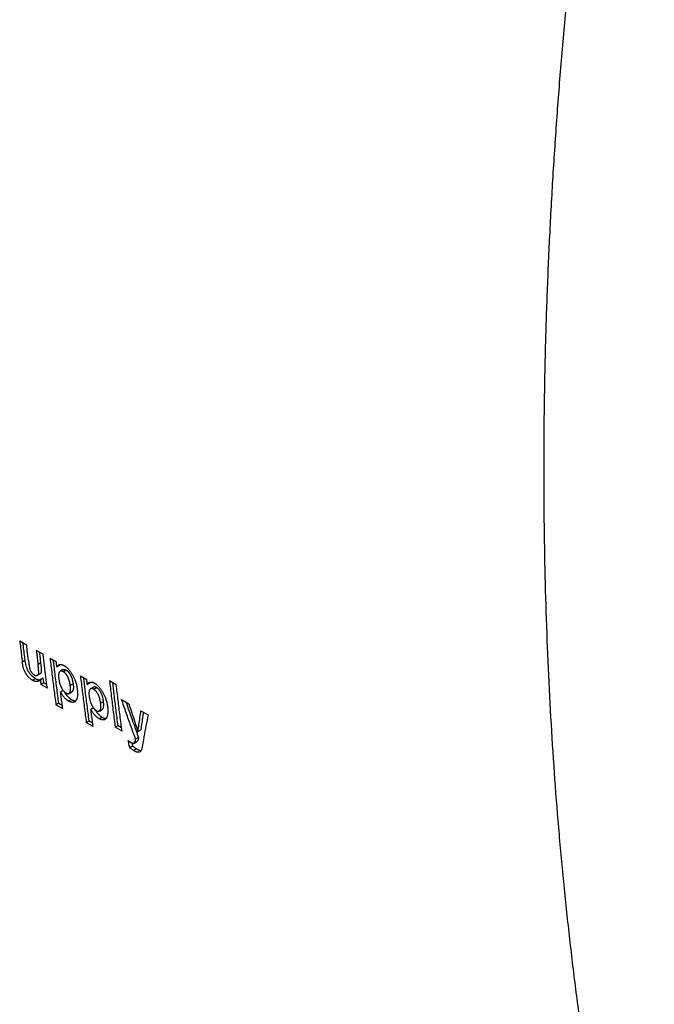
# Model space of a CAD drawing. Header units: inches. Extents: x 0 to 34, y 0 to 22.
# Tile 30 of 54: x 24.3 to 25.5, y 14.9 to 16.8. Entities that reach past the tile are written whole.
import ezdxf

# ---------------------------------------------------------------- set-up
doc = ezdxf.new("R2010")
doc.units = ezdxf.units.IN
doc.header["$LTSCALE"] = 1.87
doc.header["$MEASUREMENT"] = 0
doc.layers.get('0').update_dxf_attribs({"linetype": 'CONTINUOUS'})

msp = doc.modelspace()

# ---------------------------------------------------------------- linework, layer by layer
at = {"color": 7, "linetype": 'CONTINUOUS'}
for p, q in [((24.2738, 15.5776), (24.2872, 15.5699)), ((24.3063, 15.5589), (24.3197, 15.5511)), ((24.2845, 15.5389), (24.2789, 15.5357)), ((24.3153, 15.5341), (24.3097, 15.5309)), ((24.3332, 15.5434), (24.3455, 15.5362)), ((24.3088, 15.5101), (24.3145, 15.5134)), ((24.3467, 15.5265), (24.3523, 15.5297)), ((24.3585, 15.521), (24.3529, 15.5178)), ((24.3648, 15.5201), (24.3592, 15.5169)), ((24.299, 15.5002), (24.3046, 15.5034)), ((24.3142, 15.502), (24.3198, 15.5052)), ((24.3211, 15.4953), (24.3154, 15.4921)), ((24.3279, 15.4849), (24.3154, 15.4921)), ((24.3211, 15.4953), (24.327, 15.4919)), ((24.3784, 15.4931), (24.3728, 15.4898)), ((24.3926, 15.509), (24.405, 15.5019)), ((24.4061, 15.4922), (24.4117, 15.4954)), ((24.4494, 15.4998), (24.4628, 15.4921)), ((24.3587, 15.4804), (24.3537, 15.4775)), ((24.3703, 15.4743), (24.3759, 15.4776)), ((24.4179, 15.4867), (24.4123, 15.4834)), ((24.4186, 15.4826), (24.4242, 15.4858)), ((24.3503, 15.4552), (24.3447, 15.452)), ((24.3503, 15.4552), (24.3571, 15.4513)), ((24.3753, 15.4626), (24.3696, 15.4593)), ((24.4322, 15.4555), (24.4378, 15.4587)), ((24.4731, 15.4625), (24.4873, 15.4543)), ((24.358, 15.4442), (24.3447, 15.452)), ((24.4182, 15.4461), (24.4131, 15.4432)), ((24.4298, 15.44), (24.4354, 15.4433)), ((24.5111, 15.4406), (24.5249, 15.4326)), ((24.4041, 15.4176), (24.4097, 15.4209)), ((24.4175, 15.4099), (24.4041, 15.4176)), ((24.4097, 15.4209), (24.4165, 15.417)), ((24.4291, 15.425), (24.4347, 15.4283)), ((24.4663, 15.4115), (24.4606, 15.4083)), ((24.474, 15.4005), (24.4606, 15.4083)), ((24.4663, 15.4115), (24.4731, 15.4075)), ((24.5052, 15.4003), (24.5108, 15.4035)), ((24.4976, 15.3774), (24.5032, 15.3806)), ((24.5062, 15.3882), (24.5006, 15.385)), ((24.4948, 15.3713), (24.4891, 15.3681)), ((24.5025, 15.3659), (24.4969, 15.3626))]:
    msp.add_line(p, q, dxfattribs=at)
for points, knots in [([(25.5156, 17.9889), (25.5074, 17.9479), (25.4915, 17.8661), (25.4689, 17.7434), (25.4478, 17.6212), (25.428, 17.4994), (25.4097, 17.3781), (25.3927, 17.2574), (25.3771, 17.1371), (25.3629, 17.0175), (25.3502, 16.8984), (25.3388, 16.7799), (25.3289, 16.662), (25.3204, 16.5449), (25.3133, 16.4284), (25.3076, 16.3126), (25.3033, 16.1975), (25.3005, 16.0833), (25.2991, 15.9697), (25.299, 15.8571), (25.3005, 15.7452), (25.3033, 15.6342), (25.3076, 15.5241), (25.3132, 15.4148), (25.3203, 15.3065), (25.3288, 15.1992), (25.3388, 15.0928), (25.3501, 14.9874), (25.3629, 14.8831), (25.377, 14.7797), (25.3926, 14.6775), (25.4095, 14.5763), (25.4279, 14.4762), (25.4476, 14.3772), (25.4688, 14.2794), (25.4913, 14.1828), (25.5073, 14.1189), (25.5156, 14.0871)], [0, 0, 0, 0, 0.031867, 0.063569, 0.095099, 0.126457, 0.157638, 0.18864, 0.219459, 0.250092, 0.280538, 0.310792, 0.340852, 0.370718, 0.400384, 0.429851, 0.459115, 0.488175, 0.517029, 0.545674, 0.574111, 0.602337, 0.63035, 0.658152, 0.685738, 0.713111, 0.740268, 0.767209, 0.793935, 0.820444, 0.846738, 0.872816, 0.898679, 0.924329, 0.949764, 0.974988, 1, 1, 1, 1]), ([(24.2738, 15.5776), (24.2743, 15.573), (24.2755, 15.5636), (24.2772, 15.5496), (24.2783, 15.5403), (24.2789, 15.5357)], [0, 0, 0, 0, 0.333694, 0.667028, 1, 1, 1, 1]), ([(24.2845, 15.5389), (24.284, 15.5436), (24.2828, 15.5529), (24.2814, 15.5645), (24.2805, 15.5716), (24.2802, 15.5739)], [0, 0, 0, 0, 0.39926, 0.798954, 1, 1, 1, 1]), ([(24.2909, 15.5394), (24.2904, 15.5428), (24.2896, 15.5496), (24.2884, 15.5597), (24.2876, 15.5665), (24.2872, 15.5699)], [0, 0, 0, 0, 0.333071, 0.666405, 1, 1, 1, 1]), ([(24.3063, 15.5589), (24.3067, 15.5558), (24.3074, 15.5495), (24.3085, 15.5402), (24.3093, 15.534), (24.3097, 15.5309)], [0, 0, 0, 0, 0.333574, 0.666907, 1, 1, 1, 1]), ([(24.3153, 15.5341), (24.3149, 15.5372), (24.3142, 15.5434), (24.3133, 15.5504), (24.3128, 15.5543), (24.3127, 15.5551)], [0, 0, 0, 0, 0.443461, 0.887242, 1, 1, 1, 1]), ([(24.3279, 15.4849), (24.3269, 15.4923), (24.3251, 15.507), (24.3223, 15.529), (24.3205, 15.5438), (24.3197, 15.5511)], [0, 0, 0, 0, 0.332762, 0.666095, 1, 1, 1, 1]), ([(24.299, 15.5002), (24.2985, 15.5004), (24.2975, 15.501), (24.2962, 15.502), (24.2948, 15.503), (24.2936, 15.5041), (24.2923, 15.5052), (24.2911, 15.5065), (24.29, 15.5077), (24.2889, 15.5091), (24.2878, 15.5105), (24.2868, 15.5119), (24.2859, 15.5134), (24.285, 15.5149), (24.2841, 15.5166), (24.2833, 15.5183), (24.2825, 15.5201), (24.2818, 15.5221), (24.2811, 15.5243), (24.2805, 15.5268), (24.2799, 15.5295), (24.2794, 15.5325), (24.2791, 15.5346), (24.2789, 15.5357)], [0, 0, 0, 0, 0.039143, 0.078565, 0.118157, 0.158037, 0.19812, 0.238408, 0.279036, 0.319938, 0.361235, 0.402811, 0.44451, 0.48665, 0.529504, 0.573618, 0.620198, 0.670278, 0.724878, 0.784664, 0.850205, 0.921835, 1, 1, 1, 1]), ([(24.3046, 15.5034), (24.3041, 15.5037), (24.3032, 15.5043), (24.3018, 15.5052), (24.3005, 15.5062), (24.2992, 15.5073), (24.2979, 15.5085), (24.2967, 15.5097), (24.2956, 15.511), (24.2945, 15.5123), (24.2934, 15.5137), (24.2924, 15.5152), (24.2915, 15.5166), (24.2906, 15.5182), (24.2897, 15.5198), (24.2889, 15.5215), (24.2882, 15.5233), (24.2874, 15.5254), (24.2867, 15.5276), (24.2861, 15.53), (24.2855, 15.5327), (24.285, 15.5357), (24.2847, 15.5378), (24.2845, 15.5389)], [0, 0, 0, 0, 0.039163, 0.078603, 0.118215, 0.158113, 0.198209, 0.238523, 0.279172, 0.320097, 0.361415, 0.40298, 0.444673, 0.486816, 0.529643, 0.573783, 0.620399, 0.670478, 0.725046, 0.784792, 0.850298, 0.921886, 1, 1, 1, 1]), ([(24.2909, 15.5394), (24.291, 15.5386), (24.2912, 15.5369), (24.2915, 15.5346), (24.2918, 15.5324), (24.2921, 15.5305), (24.2923, 15.5288), (24.2926, 15.5272), (24.2928, 15.5258), (24.2931, 15.5245), (24.2933, 15.5233), (24.2936, 15.5223), (24.2939, 15.5213), (24.2942, 15.5203), (24.2946, 15.5194), (24.2951, 15.5184), (24.2956, 15.5175), (24.2962, 15.5165), (24.2969, 15.5156), (24.2976, 15.5147), (24.2984, 15.5138), (24.2991, 15.5131), (24.2999, 15.5123), (24.3007, 15.5117), (24.3014, 15.5111), (24.3019, 15.5108), (24.3022, 15.5107)], [0, 0, 0, 0, 0.081363, 0.154696, 0.220865, 0.280695, 0.334894, 0.384039, 0.428859, 0.469839, 0.507207, 0.541206, 0.572881, 0.603672, 0.635087, 0.667818, 0.702133, 0.737898, 0.774052, 0.80985, 0.844785, 0.878544, 0.911033, 0.942089, 0.971796, 1, 1, 1, 1]), ([(24.3088, 15.5101), (24.309, 15.5102), (24.3093, 15.5104), (24.3097, 15.5108), (24.3102, 15.5113), (24.3105, 15.5119), (24.3108, 15.5126), (24.3109, 15.5134), (24.311, 15.5143), (24.311, 15.5154), (24.311, 15.5166), (24.311, 15.518), (24.3109, 15.5196), (24.3107, 15.5214), (24.3105, 15.5234), (24.3103, 15.5257), (24.31, 15.5282), (24.3098, 15.5299), (24.3097, 15.5309)], [0, 0, 0, 0, 0.016844, 0.051141, 0.083157, 0.114278, 0.146709, 0.182689, 0.224626, 0.274378, 0.332214, 0.397722, 0.471377, 0.554297, 0.647399, 0.751786, 0.868826, 1, 1, 1, 1]), ([(24.3145, 15.5134), (24.3146, 15.5135), (24.3149, 15.5137), (24.3153, 15.514), (24.3158, 15.5146), (24.3161, 15.5152), (24.3164, 15.5158), (24.3165, 15.5166), (24.3166, 15.5175), (24.3167, 15.5186), (24.3166, 15.5198), (24.3166, 15.5213), (24.3165, 15.5229), (24.3163, 15.5246), (24.3162, 15.5266), (24.3159, 15.5289), (24.3156, 15.5314), (24.3154, 15.5332), (24.3153, 15.5341)], [0, 0, 0, 0, 0.016884, 0.051161, 0.083114, 0.114146, 0.146491, 0.182421, 0.224349, 0.274121, 0.331975, 0.397499, 0.471175, 0.554125, 0.64726, 0.751687, 0.868773, 1, 1, 1, 1]), ([(24.3332, 15.5434), (24.3344, 15.5332), (24.3368, 15.5128), (24.3407, 15.4824), (24.3433, 15.4621), (24.3447, 15.452)], [0, 0, 0, 0, 0.334123, 0.667457, 1, 1, 1, 1]), ([(24.3503, 15.4552), (24.3489, 15.4653), (24.3463, 15.4856), (24.3428, 15.5137), (24.3406, 15.5318), (24.3396, 15.5396)], [0, 0, 0, 0, 0.359999, 0.720854, 1, 1, 1, 1]), ([(24.3467, 15.5265), (24.3466, 15.5276), (24.3463, 15.5297), (24.3459, 15.533), (24.3457, 15.5351), (24.3455, 15.5362)], [0, 0, 0, 0, 0.33325, 0.666583, 1, 1, 1, 1]), ([(24.3499, 15.5299), (24.3499, 15.5299), (24.3502, 15.5301), (24.3509, 15.5304), (24.3519, 15.5308), (24.3529, 15.5309), (24.354, 15.531), (24.3551, 15.5309), (24.3563, 15.5307), (24.3574, 15.5304), (24.3586, 15.5299), (24.3599, 15.5294), (24.3607, 15.5289), (24.3611, 15.5287)], [0, 0, 0, 0, 0.001219, 0.092781, 0.183194, 0.273461, 0.364939, 0.458882, 0.556503, 0.658594, 0.76594, 0.879597, 1, 1, 1, 1]), ([(24.3523, 15.5297), (24.3525, 15.5301), (24.3527, 15.5305), (24.353, 15.5309), (24.353, 15.5309)], [0, 0, 0, 0, 0.931032, 1, 1, 1, 1]), ([(24.3467, 15.5265), (24.3469, 15.5269), (24.3473, 15.5276), (24.3481, 15.5285), (24.3489, 15.5293), (24.3496, 15.5298), (24.3499, 15.5299)], [0, 0, 0, 0, 0.271378, 0.527068, 0.769832, 1, 1, 1, 1]), ([(24.3529, 15.5178), (24.3528, 15.5177), (24.3525, 15.5175), (24.3521, 15.5172), (24.3515, 15.5166), (24.3511, 15.5158), (24.3507, 15.5149), (24.3503, 15.5137), (24.3501, 15.5124), (24.3499, 15.5107), (24.3498, 15.5087), (24.3499, 15.5063), (24.3501, 15.5046), (24.3502, 15.5037)], [0, 0, 0, 0, 0.01852, 0.065552, 0.117082, 0.175163, 0.242279, 0.320805, 0.413832, 0.52448, 0.656473, 0.813606, 1, 1, 1, 1]), ([(24.3592, 15.5169), (24.3589, 15.5171), (24.3583, 15.5174), (24.3575, 15.5177), (24.3567, 15.518), (24.3559, 15.5182), (24.3552, 15.5183), (24.3545, 15.5183), (24.3538, 15.5182), (24.3533, 15.518), (24.353, 15.5178), (24.3529, 15.5178)], [0, 0, 0, 0, 0.153401, 0.29268, 0.419349, 0.535936, 0.644314, 0.746282, 0.844706, 0.942161, 1, 1, 1, 1]), ([(24.3585, 15.521), (24.3586, 15.5211), (24.3589, 15.5212), (24.3594, 15.5214), (24.3601, 15.5215), (24.3608, 15.5215), (24.3615, 15.5214), (24.3623, 15.5213), (24.3631, 15.521), (24.3639, 15.5206), (24.3645, 15.5203), (24.3648, 15.5201)], [0, 0, 0, 0, 0.057904, 0.155342, 0.253795, 0.355763, 0.464115, 0.580709, 0.70736, 0.846609, 1, 1, 1, 1]), ([(24.3728, 15.4898), (24.3726, 15.4908), (24.3724, 15.4928), (24.3718, 15.4956), (24.3712, 15.4981), (24.3706, 15.5003), (24.3699, 15.5023), (24.3691, 15.5042), (24.3684, 15.5058), (24.3677, 15.5073), (24.367, 15.5086), (24.3662, 15.5098), (24.3655, 15.5109), (24.3647, 15.5119), (24.364, 15.5128), (24.3632, 15.5136), (24.3625, 15.5144), (24.3617, 15.5151), (24.3609, 15.5158), (24.36, 15.5164), (24.3595, 15.5167), (24.3592, 15.5169)], [0, 0, 0, 0, 0.098625, 0.188784, 0.271048, 0.345959, 0.414196, 0.476349, 0.53321, 0.585369, 0.633697, 0.678626, 0.720667, 0.76044, 0.798152, 0.834188, 0.868997, 0.902703, 0.935579, 0.967987, 1, 1, 1, 1]), ([(24.3611, 15.5287), (24.3616, 15.5284), (24.3625, 15.5278), (24.3639, 15.5268), (24.3653, 15.5258), (24.3667, 15.5246), (24.368, 15.5233), (24.3694, 15.5218), (24.3707, 15.5203), (24.3721, 15.5187), (24.3734, 15.5169), (24.3747, 15.5149), (24.3761, 15.5129), (24.3773, 15.5106), (24.3786, 15.5083), (24.3798, 15.5057), (24.381, 15.503), (24.3822, 15.5), (24.3832, 15.4969), (24.3842, 15.4936), (24.3851, 15.49), (24.3858, 15.4863), (24.3862, 15.4837), (24.3864, 15.4824)], [0, 0, 0, 0, 0.030457, 0.061794, 0.09405, 0.127449, 0.162041, 0.197985, 0.235466, 0.274536, 0.315458, 0.358306, 0.403258, 0.450509, 0.500119, 0.552347, 0.607235, 0.664984, 0.725669, 0.789414, 0.856335, 0.926508, 1, 1, 1, 1]), ([(24.3648, 15.5201), (24.3651, 15.52), (24.3657, 15.5196), (24.3665, 15.519), (24.3673, 15.5184), (24.3681, 15.5177), (24.3688, 15.5169), (24.3696, 15.516), (24.3703, 15.5151), (24.3711, 15.5141), (24.3718, 15.513), (24.3726, 15.5118), (24.3733, 15.5105), (24.374, 15.509), (24.3748, 15.5074), (24.3755, 15.5056), (24.3762, 15.5036), (24.3768, 15.5013), (24.3774, 15.4988), (24.378, 15.496), (24.3783, 15.4941), (24.3784, 15.4931)], [0, 0, 0, 0, 0.032013, 0.064428, 0.097315, 0.131024, 0.165846, 0.201898, 0.239594, 0.279361, 0.321404, 0.366315, 0.414639, 0.466793, 0.523644, 0.585794, 0.654028, 0.72894, 0.811205, 0.901368, 1, 1, 1, 1]), ([(24.3111, 15.4988), (24.311, 15.4987), (24.3107, 15.4985), (24.3099, 15.4982), (24.3089, 15.4979), (24.3077, 15.4977), (24.3066, 15.4977), (24.3054, 15.4978), (24.3041, 15.498), (24.3028, 15.4984), (24.3016, 15.4988), (24.3003, 15.4994), (24.2994, 15.4999), (24.299, 15.5002)], [0, 0, 0, 0, 0.017012, 0.10155, 0.187215, 0.275382, 0.367199, 0.462764, 0.561697, 0.664263, 0.770987, 0.882762, 1, 1, 1, 1]), ([(24.3022, 15.5107), (24.3024, 15.5105), (24.3029, 15.5103), (24.3037, 15.51), (24.3045, 15.5097), (24.3053, 15.5095), (24.3061, 15.5095), (24.3069, 15.5095), (24.3077, 15.5097), (24.3084, 15.5099), (24.3087, 15.5101), (24.3088, 15.5101)], [0, 0, 0, 0, 0.11655, 0.234415, 0.352409, 0.470602, 0.588922, 0.707268, 0.824836, 0.940125, 1, 1, 1, 1]), ([(24.3046, 15.5034), (24.305, 15.5032), (24.3058, 15.5027), (24.3071, 15.5021), (24.3084, 15.5016), (24.3097, 15.5013), (24.3109, 15.501), (24.3121, 15.5009), (24.313, 15.5009), (24.3135, 15.501), (24.3135, 15.501)], [0, 0, 0, 0, 0.154833, 0.304664, 0.448904, 0.587912, 0.721847, 0.850735, 0.975514, 1, 1, 1, 1]), ([(24.3142, 15.502), (24.314, 15.5016), (24.3135, 15.5009), (24.3127, 15.5), (24.3119, 15.4993), (24.3114, 15.4989), (24.3111, 15.4988)], [0, 0, 0, 0, 0.288785, 0.555027, 0.805874, 1, 1, 1, 1]), ([(24.3142, 15.502), (24.3143, 15.5009), (24.3146, 15.4987), (24.315, 15.4954), (24.3153, 15.4932), (24.3154, 15.4921)], [0, 0, 0, 0, 0.333419, 0.666752, 1, 1, 1, 1]), ([(24.3211, 15.4953), (24.3209, 15.4964), (24.3206, 15.4986), (24.3202, 15.5019), (24.3199, 15.5041), (24.3198, 15.5052)], [0, 0, 0, 0, 0.333248, 0.666581, 1, 1, 1, 1]), ([(24.3502, 15.5037), (24.3504, 15.5026), (24.3507, 15.5005), (24.3512, 15.4976), (24.3519, 15.4949), (24.3526, 15.4925), (24.3534, 15.4904), (24.3541, 15.4885), (24.3549, 15.4867), (24.3557, 15.4852), (24.3565, 15.4838), (24.3572, 15.4825), (24.358, 15.4814), (24.3588, 15.4803), (24.3596, 15.4794), (24.3604, 15.4785), (24.3612, 15.4777), (24.362, 15.4769), (24.3628, 15.4763), (24.3637, 15.4757), (24.3643, 15.4753), (24.3646, 15.4751)], [0, 0, 0, 0, 0.099764, 0.190788, 0.273674, 0.349002, 0.417515, 0.479895, 0.536975, 0.589344, 0.637855, 0.682908, 0.725001, 0.76472, 0.802261, 0.838018, 0.872406, 0.905527, 0.937653, 0.969123, 1, 1, 1, 1]), ([(24.3784, 15.4931), (24.3785, 15.492), (24.3787, 15.4902), (24.3789, 15.4876), (24.3789, 15.4854), (24.3787, 15.4835), (24.3785, 15.482), (24.3782, 15.4807), (24.3778, 15.4797), (24.3773, 15.4789), (24.3769, 15.4783), (24.3764, 15.4779), (24.3761, 15.4776), (24.3759, 15.4776)], [0, 0, 0, 0, 0.186174, 0.344404, 0.478058, 0.590354, 0.68409, 0.762182, 0.82739, 0.882557, 0.930123, 0.972546, 1, 1, 1, 1]), ([(24.3926, 15.509), (24.3938, 15.4989), (24.3963, 15.4785), (24.4001, 15.448), (24.4028, 15.4278), (24.4041, 15.4176)], [0, 0, 0, 0, 0.334123, 0.667457, 1, 1, 1, 1]), ([(24.4097, 15.4209), (24.4084, 15.431), (24.4057, 15.4513), (24.4022, 15.4794), (24.4, 15.4974), (24.399, 15.5053)], [0, 0, 0, 0, 0.359999, 0.720854, 1, 1, 1, 1]), ([(24.4061, 15.4922), (24.406, 15.4933), (24.4057, 15.4954), (24.4053, 15.4987), (24.4051, 15.5008), (24.405, 15.5019)], [0, 0, 0, 0, 0.33325, 0.666583, 1, 1, 1, 1]), ([(24.4061, 15.4922), (24.4063, 15.4926), (24.4068, 15.4933), (24.4075, 15.4942), (24.4084, 15.495), (24.409, 15.4954), (24.4093, 15.4956)], [0, 0, 0, 0, 0.271378, 0.527068, 0.769832, 1, 1, 1, 1]), ([(24.4093, 15.4956), (24.4093, 15.4956), (24.4096, 15.4958), (24.4103, 15.4961), (24.4113, 15.4964), (24.4124, 15.4966), (24.4135, 15.4967), (24.4146, 15.4966), (24.4157, 15.4964), (24.4169, 15.496), (24.4181, 15.4956), (24.4193, 15.495), (24.4201, 15.4946), (24.4205, 15.4944)], [0, 0, 0, 0, 0.001219, 0.092781, 0.183194, 0.273461, 0.364939, 0.458882, 0.556503, 0.658594, 0.76594, 0.879597, 1, 1, 1, 1]), ([(24.4117, 15.4954), (24.4119, 15.4958), (24.4122, 15.4962), (24.4124, 15.4966), (24.4125, 15.4966)], [0, 0, 0, 0, 0.931032, 1, 1, 1, 1]), ([(24.4205, 15.4944), (24.421, 15.4941), (24.422, 15.4935), (24.4233, 15.4925), (24.4247, 15.4914), (24.4261, 15.4902), (24.4275, 15.4889), (24.4288, 15.4875), (24.4302, 15.486), (24.4315, 15.4843), (24.4329, 15.4826), (24.4342, 15.4806), (24.4355, 15.4786), (24.4368, 15.4763), (24.438, 15.4739), (24.4393, 15.4714), (24.4405, 15.4686), (24.4416, 15.4657), (24.4427, 15.4626), (24.4436, 15.4592), (24.4445, 15.4557), (24.4452, 15.452), (24.4456, 15.4494), (24.4458, 15.4481)], [0, 0, 0, 0, 0.030457, 0.061794, 0.09405, 0.127449, 0.162041, 0.197985, 0.235466, 0.274536, 0.315458, 0.358306, 0.403258, 0.450509, 0.500119, 0.552347, 0.607235, 0.664984, 0.725669, 0.789414, 0.856335, 0.926508, 1, 1, 1, 1]), ([(24.4494, 15.4998), (24.4506, 15.4896), (24.453, 15.4692), (24.4568, 15.4387), (24.4593, 15.4184), (24.4606, 15.4083)], [0, 0, 0, 0, 0.334121, 0.667455, 1, 1, 1, 1]), ([(24.4663, 15.4115), (24.4649, 15.4216), (24.4624, 15.442), (24.4589, 15.4702), (24.4568, 15.4882), (24.4558, 15.4961)], [0, 0, 0, 0, 0.359866, 0.720585, 1, 1, 1, 1]), ([(24.474, 15.4005), (24.4727, 15.4107), (24.4701, 15.431), (24.4664, 15.4615), (24.464, 15.4819), (24.4628, 15.4921)], [0, 0, 0, 0, 0.332545, 0.665879, 1, 1, 1, 1]), ([(24.358, 15.4442), (24.3575, 15.4479), (24.3566, 15.4553), (24.3551, 15.4664), (24.3542, 15.4738), (24.3537, 15.4775)], [0, 0, 0, 0, 0.333044, 0.666378, 1, 1, 1, 1]), ([(24.3696, 15.4593), (24.3692, 15.4596), (24.3682, 15.4602), (24.3669, 15.4611), (24.3657, 15.4621), (24.3645, 15.4631), (24.3634, 15.4642), (24.3622, 15.4655), (24.3609, 15.4669), (24.3596, 15.4685), (24.3583, 15.4704), (24.3568, 15.4725), (24.3553, 15.4749), (24.3542, 15.4766), (24.3537, 15.4775)], [0, 0, 0, 0, 0.067763, 0.132424, 0.195529, 0.259044, 0.324747, 0.394637, 0.470775, 0.555094, 0.649176, 0.754052, 0.870638, 1, 1, 1, 1]), ([(24.3612, 15.4777), (24.3616, 15.4771), (24.3624, 15.4758), (24.3637, 15.4739), (24.3649, 15.4722), (24.3662, 15.4706), (24.3669, 15.4697), (24.3673, 15.4692)], [0, 0, 0, 0, 0.204556, 0.437224, 0.645209, 0.831617, 1, 1, 1, 1]), ([(24.3646, 15.4751), (24.3648, 15.475), (24.3654, 15.4747), (24.3662, 15.4743), (24.3669, 15.4741), (24.3677, 15.4739), (24.3683, 15.4738), (24.369, 15.4739), (24.3696, 15.474), (24.37, 15.4742), (24.3703, 15.4743), (24.3703, 15.4743)], [0, 0, 0, 0, 0.159518, 0.303257, 0.433202, 0.552338, 0.662747, 0.766796, 0.867816, 0.96873, 1, 1, 1, 1]), ([(24.3703, 15.4743), (24.3705, 15.4744), (24.3708, 15.4746), (24.3712, 15.475), (24.3717, 15.4757), (24.3722, 15.4765), (24.3725, 15.4775), (24.3729, 15.4788), (24.3731, 15.4803), (24.3732, 15.4821), (24.3732, 15.4843), (24.3731, 15.4869), (24.3729, 15.4888), (24.3728, 15.4898)], [0, 0, 0, 0, 0.027459, 0.069881, 0.117446, 0.172608, 0.237814, 0.315903, 0.409636, 0.521929, 0.655583, 0.813819, 1, 1, 1, 1]), ([(24.3864, 15.4824), (24.3865, 15.481), (24.3868, 15.4784), (24.387, 15.4748), (24.3869, 15.4716), (24.3867, 15.4688), (24.3863, 15.4664), (24.3858, 15.4644), (24.3851, 15.4626), (24.3844, 15.4612), (24.3836, 15.4599), (24.3827, 15.459), (24.3819, 15.4583), (24.3814, 15.458), (24.3812, 15.4579)], [0, 0, 0, 0, 0.157955, 0.296353, 0.417312, 0.522795, 0.614829, 0.695167, 0.765579, 0.82773, 0.883166, 0.933507, 0.980077, 1, 1, 1, 1]), ([(24.4123, 15.4834), (24.4122, 15.4834), (24.4119, 15.4832), (24.4115, 15.4828), (24.411, 15.4823), (24.4105, 15.4815), (24.4101, 15.4806), (24.4098, 15.4794), (24.4095, 15.478), (24.4093, 15.4764), (24.4093, 15.4744), (24.4094, 15.472), (24.4095, 15.4703), (24.4097, 15.4694)], [0, 0, 0, 0, 0.01852, 0.065552, 0.117082, 0.175163, 0.242279, 0.320805, 0.413832, 0.52448, 0.656473, 0.813606, 1, 1, 1, 1]), ([(24.4186, 15.4826), (24.4183, 15.4827), (24.4177, 15.483), (24.4169, 15.4834), (24.4161, 15.4837), (24.4153, 15.4839), (24.4146, 15.484), (24.4139, 15.484), (24.4133, 15.4838), (24.4127, 15.4837), (24.4124, 15.4835), (24.4123, 15.4834)], [0, 0, 0, 0, 0.153401, 0.29268, 0.419349, 0.535936, 0.644314, 0.746282, 0.844706, 0.942161, 1, 1, 1, 1]), ([(24.4242, 15.4858), (24.4239, 15.486), (24.4234, 15.4863), (24.4225, 15.4867), (24.4217, 15.4869), (24.4209, 15.4871), (24.4202, 15.4872), (24.4195, 15.4872), (24.4189, 15.4871), (24.4183, 15.4869), (24.418, 15.4867), (24.4179, 15.4867)], [0, 0, 0, 0, 0.153392, 0.292645, 0.419299, 0.535893, 0.644248, 0.746213, 0.844661, 0.942098, 1, 1, 1, 1]), ([(24.4322, 15.4555), (24.4321, 15.4565), (24.4318, 15.4585), (24.4313, 15.4612), (24.4306, 15.4637), (24.43, 15.466), (24.4293, 15.468), (24.4286, 15.4698), (24.4278, 15.4715), (24.4271, 15.4729), (24.4264, 15.4743), (24.4256, 15.4755), (24.4249, 15.4766), (24.4242, 15.4776), (24.4234, 15.4785), (24.4227, 15.4793), (24.4219, 15.4801), (24.4211, 15.4808), (24.4203, 15.4815), (24.4195, 15.482), (24.4189, 15.4824), (24.4186, 15.4826)], [0, 0, 0, 0, 0.098625, 0.188784, 0.271048, 0.345959, 0.414196, 0.476349, 0.53321, 0.585369, 0.633697, 0.678626, 0.720667, 0.76044, 0.798152, 0.834188, 0.868997, 0.902703, 0.935579, 0.967987, 1, 1, 1, 1]), ([(24.4378, 15.4587), (24.4377, 15.4598), (24.4374, 15.4617), (24.4369, 15.4645), (24.4363, 15.467), (24.4356, 15.4692), (24.4349, 15.4713), (24.4342, 15.4731), (24.4335, 15.4747), (24.4327, 15.4762), (24.432, 15.4775), (24.4313, 15.4787), (24.4305, 15.4798), (24.4298, 15.4808), (24.429, 15.4817), (24.4283, 15.4826), (24.4275, 15.4833), (24.4267, 15.4841), (24.4259, 15.4847), (24.4251, 15.4853), (24.4245, 15.4856), (24.4242, 15.4858)], [0, 0, 0, 0, 0.098632, 0.188795, 0.271061, 0.345974, 0.41421, 0.47636, 0.533214, 0.585368, 0.633695, 0.678618, 0.72066, 0.760431, 0.798137, 0.834178, 0.868991, 0.902697, 0.935576, 0.967987, 1, 1, 1, 1]), ([(24.3673, 15.4692), (24.3677, 15.4689), (24.3684, 15.4681), (24.3694, 15.467), (24.3705, 15.466), (24.3716, 15.4651), (24.3727, 15.4642), (24.374, 15.4634), (24.3748, 15.4628), (24.3753, 15.4626)], [0, 0, 0, 0, 0.151101, 0.294981, 0.434367, 0.572057, 0.710687, 0.852603, 1, 1, 1, 1]), ([(24.3812, 15.4579), (24.381, 15.4578), (24.3805, 15.4575), (24.3796, 15.4572), (24.3785, 15.457), (24.3773, 15.4569), (24.3762, 15.457), (24.3749, 15.4572), (24.3737, 15.4575), (24.3724, 15.458), (24.371, 15.4586), (24.3701, 15.4591), (24.3696, 15.4593)], [0, 0, 0, 0, 0.052159, 0.144496, 0.236463, 0.330177, 0.426921, 0.528237, 0.635246, 0.748748, 0.870107, 1, 1, 1, 1]), ([(24.3753, 15.4626), (24.3757, 15.4623), (24.3766, 15.4619), (24.3779, 15.4613), (24.3791, 15.4608), (24.3803, 15.4605), (24.3815, 15.4602), (24.3826, 15.4601), (24.3833, 15.4602), (24.3837, 15.4602)], [0, 0, 0, 0, 0.170505, 0.330289, 0.480105, 0.621592, 0.755794, 0.883844, 1, 1, 1, 1]), ([(24.4097, 15.4694), (24.4098, 15.4683), (24.4101, 15.4662), (24.4107, 15.4633), (24.4113, 15.4606), (24.412, 15.4582), (24.4128, 15.4561), (24.4136, 15.4541), (24.4143, 15.4524), (24.4151, 15.4509), (24.4159, 15.4495), (24.4167, 15.4482), (24.4175, 15.4471), (24.4182, 15.446), (24.419, 15.445), (24.4198, 15.4442), (24.4206, 15.4434), (24.4214, 15.4426), (24.4223, 15.442), (24.4231, 15.4414), (24.4237, 15.441), (24.424, 15.4408)], [0, 0, 0, 0, 0.099764, 0.190788, 0.273674, 0.349002, 0.417515, 0.479895, 0.536975, 0.589344, 0.637855, 0.682908, 0.725001, 0.76472, 0.802261, 0.838018, 0.872406, 0.905527, 0.937653, 0.969123, 1, 1, 1, 1]), ([(24.4298, 15.44), (24.4299, 15.4401), (24.4302, 15.4403), (24.4307, 15.4407), (24.4312, 15.4414), (24.4316, 15.4422), (24.432, 15.4432), (24.4323, 15.4444), (24.4325, 15.446), (24.4327, 15.4478), (24.4327, 15.45), (24.4325, 15.4526), (24.4323, 15.4545), (24.4322, 15.4555)], [0, 0, 0, 0, 0.027459, 0.069881, 0.117446, 0.172608, 0.237814, 0.315903, 0.409636, 0.521929, 0.655583, 0.813819, 1, 1, 1, 1]), ([(24.4354, 15.4433), (24.4355, 15.4433), (24.4358, 15.4435), (24.4363, 15.444), (24.4368, 15.4446), (24.4372, 15.4454), (24.4376, 15.4464), (24.4379, 15.4477), (24.4381, 15.4492), (24.4383, 15.4511), (24.4383, 15.4533), (24.4381, 15.4559), (24.4379, 15.4577), (24.4378, 15.4587)], [0, 0, 0, 0, 0.027458, 0.069882, 0.117448, 0.172614, 0.23782, 0.315908, 0.409638, 0.521929, 0.655581, 0.813816, 1, 1, 1, 1]), ([(24.5006, 15.385), (24.4975, 15.3936), (24.4913, 15.4108), (24.4822, 15.4366), (24.4761, 15.4539), (24.4731, 15.4625)], [0, 0, 0, 0, 0.333023, 0.666357, 1, 1, 1, 1]), ([(24.4816, 15.4576), (24.4837, 15.4517), (24.4888, 15.4372), (24.497, 15.414), (24.5031, 15.3968), (24.5062, 15.3882)], [0, 0, 0, 0, 0.255648, 0.627997, 1, 1, 1, 1]), ([(24.4873, 15.4543), (24.4893, 15.4483), (24.4933, 15.4363), (24.4992, 15.4183), (24.5032, 15.4063), (24.5052, 15.4003)], [0, 0, 0, 0, 0.333567, 0.666901, 1, 1, 1, 1]), ([(24.4175, 15.4099), (24.417, 15.4136), (24.416, 15.421), (24.4146, 15.4321), (24.4136, 15.4395), (24.4131, 15.4432)], [0, 0, 0, 0, 0.333044, 0.666378, 1, 1, 1, 1]), ([(24.4291, 15.425), (24.4286, 15.4253), (24.4277, 15.4259), (24.4264, 15.4268), (24.4251, 15.4277), (24.424, 15.4288), (24.4228, 15.4299), (24.4216, 15.4312), (24.4204, 15.4326), (24.4191, 15.4342), (24.4177, 15.436), (24.4163, 15.4382), (24.4147, 15.4406), (24.4137, 15.4423), (24.4131, 15.4432)], [0, 0, 0, 0, 0.067763, 0.132424, 0.195529, 0.259044, 0.324747, 0.394637, 0.470775, 0.555094, 0.649176, 0.754052, 0.870638, 1, 1, 1, 1]), ([(24.4268, 15.4349), (24.4264, 15.4354), (24.4256, 15.4363), (24.4244, 15.4378), (24.4231, 15.4396), (24.4218, 15.4415), (24.421, 15.4428), (24.4206, 15.4434)], [0, 0, 0, 0, 0.164974, 0.350493, 0.559291, 0.79342, 1, 1, 1, 1]), ([(24.424, 15.4408), (24.4243, 15.4407), (24.4248, 15.4404), (24.4256, 15.44), (24.4264, 15.4398), (24.4271, 15.4396), (24.4278, 15.4395), (24.4284, 15.4396), (24.429, 15.4397), (24.4295, 15.4399), (24.4297, 15.44), (24.4298, 15.44)], [0, 0, 0, 0, 0.159518, 0.303257, 0.433202, 0.552338, 0.662747, 0.766796, 0.867816, 0.96873, 1, 1, 1, 1]), ([(24.4347, 15.4283), (24.4342, 15.4285), (24.4334, 15.4291), (24.4321, 15.4299), (24.431, 15.4308), (24.4299, 15.4318), (24.4288, 15.4328), (24.4278, 15.4338), (24.4271, 15.4346), (24.4268, 15.4349)], [0, 0, 0, 0, 0.148776, 0.293211, 0.434683, 0.574499, 0.714195, 0.855462, 1, 1, 1, 1]), ([(24.4458, 15.4481), (24.446, 15.4467), (24.4462, 15.4441), (24.4464, 15.4405), (24.4463, 15.4373), (24.4461, 15.4345), (24.4457, 15.4321), (24.4452, 15.4301), (24.4446, 15.4283), (24.4438, 15.4268), (24.443, 15.4256), (24.4421, 15.4246), (24.4413, 15.424), (24.4408, 15.4237), (24.4406, 15.4236)], [0, 0, 0, 0, 0.157955, 0.296353, 0.417312, 0.522795, 0.614829, 0.695167, 0.765579, 0.82773, 0.883166, 0.933507, 0.980077, 1, 1, 1, 1]), ([(24.5052, 15.4003), (24.5058, 15.4047), (24.5071, 15.4137), (24.5091, 15.4271), (24.5104, 15.4361), (24.5111, 15.4406)], [0, 0, 0, 0, 0.332663, 0.665996, 1, 1, 1, 1]), ([(24.5158, 15.4379), (24.5155, 15.4354), (24.5144, 15.4284), (24.5127, 15.4169), (24.5114, 15.408), (24.5108, 15.4035)], [0, 0, 0, 0, 0.218253, 0.609521, 1, 1, 1, 1]), ([(24.4406, 15.4236), (24.4405, 15.4235), (24.4399, 15.4232), (24.439, 15.4229), (24.4379, 15.4227), (24.4368, 15.4226), (24.4356, 15.4226), (24.4344, 15.4228), (24.4331, 15.4232), (24.4318, 15.4237), (24.4304, 15.4243), (24.4295, 15.4248), (24.4291, 15.425)], [0, 0, 0, 0, 0.052159, 0.144496, 0.236463, 0.330177, 0.426921, 0.528237, 0.635246, 0.748748, 0.870107, 1, 1, 1, 1]), ([(24.4347, 15.4283), (24.4351, 15.428), (24.436, 15.4276), (24.4373, 15.427), (24.4385, 15.4265), (24.4398, 15.4261), (24.4409, 15.4259), (24.4421, 15.4258), (24.4428, 15.4259), (24.4431, 15.4259)], [0, 0, 0, 0, 0.170505, 0.330289, 0.480105, 0.621592, 0.755794, 0.883844, 1, 1, 1, 1]), ([(24.5249, 15.4326), (24.5236, 15.4255), (24.5209, 15.4112), (24.517, 15.3899), (24.5145, 15.3756), (24.5132, 15.3685)], [0, 0, 0, 0, 0.334482, 0.667815, 1, 1, 1, 1]), ([(24.4862, 15.3824), (24.4867, 15.382), (24.4877, 15.3812), (24.4893, 15.3801), (24.4906, 15.3791), (24.4915, 15.3786), (24.4919, 15.3784)], [0, 0, 0, 0, 0.302453, 0.567755, 0.799156, 1, 1, 1, 1]), ([(24.4891, 15.3681), (24.4888, 15.3697), (24.4881, 15.3729), (24.4871, 15.3776), (24.4865, 15.3808), (24.4862, 15.3824)], [0, 0, 0, 0, 0.333235, 0.666568, 1, 1, 1, 1]), ([(24.4919, 15.3784), (24.4922, 15.3782), (24.4928, 15.3779), (24.4937, 15.3775), (24.4945, 15.3772), (24.4952, 15.377), (24.4958, 15.3769), (24.4964, 15.377), (24.497, 15.3771), (24.4974, 15.3772), (24.4976, 15.3773), (24.4976, 15.3774)], [0, 0, 0, 0, 0.187891, 0.346755, 0.482068, 0.599599, 0.703855, 0.799784, 0.891949, 0.984317, 1, 1, 1, 1]), ([(24.4935, 15.3776), (24.4936, 15.3771), (24.494, 15.375), (24.4944, 15.3729), (24.4948, 15.3713)], [0, 0, 0, 0, 0.236614, 1, 1, 1, 1]), ([(24.4976, 15.3774), (24.4977, 15.3774), (24.4981, 15.3777), (24.4985, 15.3781), (24.499, 15.3788), (24.4994, 15.3796), (24.4998, 15.3806), (24.5001, 15.3819), (24.5004, 15.3834), (24.5005, 15.3844), (24.5006, 15.385)], [0, 0, 0, 0, 0.058907, 0.137522, 0.228963, 0.337427, 0.465823, 0.617226, 0.794391, 1, 1, 1, 1]), ([(24.5062, 15.3882), (24.5062, 15.388), (24.5061, 15.3874), (24.506, 15.3866), (24.5058, 15.3858), (24.5057, 15.385), (24.5055, 15.3842), (24.5052, 15.3834), (24.5049, 15.3826), (24.5045, 15.3819), (24.5041, 15.3813), (24.5037, 15.3809), (24.5034, 15.3807), (24.5032, 15.3806)], [0, 0, 0, 0, 0.101913, 0.200411, 0.297288, 0.394146, 0.491718, 0.58902, 0.684883, 0.777852, 0.864997, 0.944221, 1, 1, 1, 1]), ([(24.4969, 15.3626), (24.4962, 15.363), (24.4949, 15.3638), (24.493, 15.3651), (24.491, 15.3666), (24.4898, 15.3676), (24.4891, 15.3681)], [0, 0, 0, 0, 0.242934, 0.489452, 0.741208, 1, 1, 1, 1]), ([(24.4948, 15.3713), (24.4954, 15.3708), (24.4967, 15.3698), (24.4986, 15.3684), (24.5005, 15.3671), (24.5018, 15.3663), (24.5025, 15.3659)], [0, 0, 0, 0, 0.258793, 0.510549, 0.757067, 1, 1, 1, 1]), ([(24.5089, 15.3602), (24.5087, 15.3601), (24.5082, 15.3598), (24.5074, 15.3596), (24.5065, 15.3595), (24.5055, 15.3594), (24.5044, 15.3596), (24.5032, 15.3598), (24.5019, 15.3602), (24.5004, 15.3608), (24.4987, 15.3616), (24.4975, 15.3623), (24.4969, 15.3626)], [0, 0, 0, 0, 0.056927, 0.124847, 0.196775, 0.274129, 0.358922, 0.453618, 0.561321, 0.685619, 0.830462, 1, 1, 1, 1]), ([(24.5025, 15.3659), (24.5031, 15.3655), (24.5043, 15.3649), (24.506, 15.3641), (24.5075, 15.3635), (24.5088, 15.3631), (24.51, 15.3628), (24.5108, 15.3627), (24.5112, 15.3627), (24.5112, 15.3627)], [0, 0, 0, 0, 0.232419, 0.431031, 0.60146, 0.749142, 0.878996, 0.995255, 1, 1, 1, 1]), ([(24.5132, 15.3685), (24.5131, 15.3679), (24.5128, 15.3667), (24.5122, 15.365), (24.5117, 15.3636), (24.5111, 15.3624), (24.5104, 15.3615), (24.5097, 15.3608), (24.5092, 15.3604), (24.5089, 15.3602), (24.5089, 15.3602)], [0, 0, 0, 0, 0.207866, 0.390562, 0.548779, 0.683693, 0.797795, 0.89671, 0.987275, 1, 1, 1, 1])]:
    msp.add_open_spline(points, degree=3, knots=knots, dxfattribs=at)

doc.saveas('drawing.dxf')
